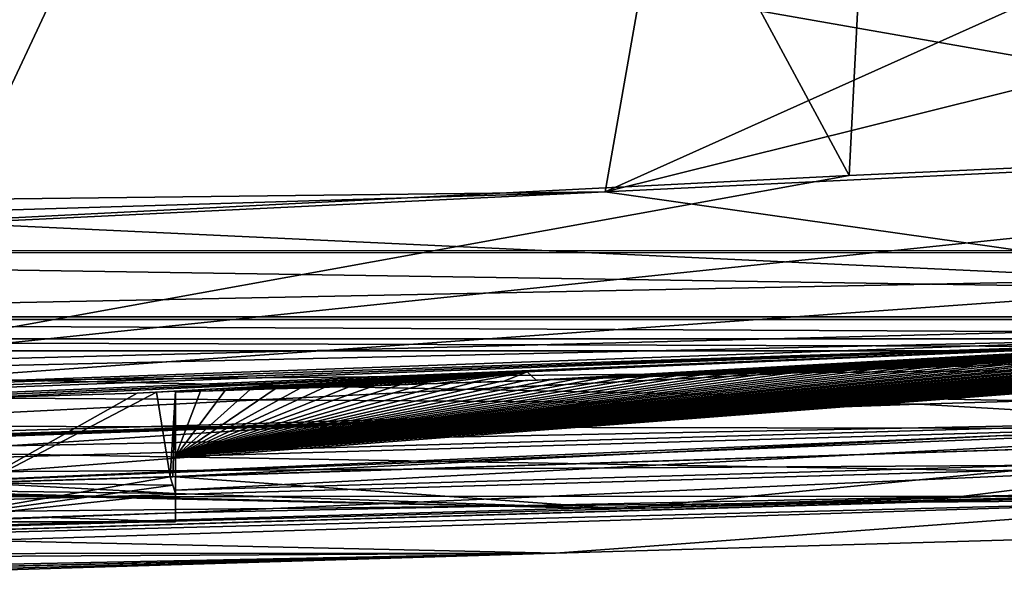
# Model space of a CAD drawing. Extents: x -200 to 200, y -702 to 625.
# Tile 62 of 256: x -142 to -118, y -702 to -688. Entities that reach past the tile are written whole.
import ezdxf

# ---------------------------------------------------------------- set-up
doc = ezdxf.new("R2010")
doc.units = 0
doc.header["$LTSCALE"] = 17.087905
for name, color, linetype in [('4402', 7, 'CONTINUOUS'), ('4419', 7, 'CONTINUOUS'), ('4424', 7, 'CONTINUOUS'), ('4438', 7, 'CONTINUOUS'), ('4443', 7, 'CONTINUOUS'), ('4454', 7, 'CONTINUOUS'), ('4473', 7, 'CONTINUOUS'), ('4514', 7, 'CONTINUOUS'), ('4562', 7, 'CONTINUOUS'), ('4596', 7, 'CONTINUOUS'), ('4654', 7, 'CONTINUOUS'), ('4720', 7, 'CONTINUOUS'), ('4722', 7, 'CONTINUOUS'), ('4743', 7, 'CONTINUOUS'), ('4798', 7, 'CONTINUOUS'), ('4814', 7, 'CONTINUOUS'), ('4815', 7, 'CONTINUOUS'), ('4840', 7, 'CONTINUOUS'), ('4923', 7, 'CONTINUOUS'), ('4937', 7, 'CONTINUOUS'), ('4938', 7, 'CONTINUOUS'), ('4941', 7, 'CONTINUOUS'), ('4960', 7, 'CONTINUOUS'), ('4964', 7, 'CONTINUOUS'), ('4994', 7, 'CONTINUOUS'), ('4996', 7, 'CONTINUOUS'), ('5000', 7, 'CONTINUOUS'), ('5005', 7, 'CONTINUOUS'), ('5033', 7, 'CONTINUOUS'), ('5046', 7, 'CONTINUOUS'), ('5075', 7, 'CONTINUOUS'), ('5103', 7, 'CONTINUOUS')]:
    doc.layers.add(name, color=color, linetype=linetype)

msp = doc.modelspace()

# ---------------------------------------------------------------- linework, layer by layer
at = {"layer": '4402', "color": 7, "linetype": 'CONTINUOUS'}
for points in [[(-82.547, -698.365, -9.918), (-82.547, -698.365, -7.91), (-127.324, -699.604, 0.003), (-82.547, -698.365, -9.918)], [(-117.422, -699.276, -4.477), (-82.547, -698.365, -9.918), (-127.324, -699.604, 0.003), (-117.422, -699.276, -4.477)], [(-117.422, -699.276, -4.477), (-127.324, -699.604, 0.003), (-159.5, -700.494, 10.769), (-117.422, -699.276, -4.477)], [(-159.5, -700.494, 8.612), (-117.422, -699.276, -4.477), (-159.5, -700.494, 10.769), (-159.5, -700.494, 8.612)]]:
    msp.add_3dface(points, dxfattribs=at)
at = {"layer": '4419', "color": 7, "linetype": 'CONTINUOUS'}
for points in [[(-118.559, -640.112, 5.02), (-143, -692.3, 9.32), (-147.514, -687.8, 9.693), (-118.559, -640.112, 5.02)], [(-127.705, -692.114, 8.161), (-143, -692.3, 9.32), (-118.559, -640.112, 5.02), (-127.705, -692.114, 8.161)], [(-112.355, -685.217, 7.365), (-127.705, -692.114, 8.161), (-118.559, -640.112, 5.02), (-112.355, -685.217, 7.365)], [(-112.359, -688.297, 7.552), (-127.705, -692.114, 8.161), (-112.355, -685.217, 7.365), (-112.359, -688.297, 7.552)], [(-112.362, -691.378, 7.74), (-127.705, -692.114, 8.161), (-112.359, -688.297, 7.552), (-112.362, -691.378, 7.74)], [(-143.034, -692.853, 9.341), (-143.009, -692.577, 9.33), (-127.705, -692.114, 8.161), (-143.034, -692.853, 9.341)], [(-143.009, -692.577, 9.33), (-143, -692.3, 9.32), (-127.705, -692.114, 8.161), (-143.009, -692.577, 9.33)]]:
    msp.add_3dface(points, dxfattribs=at)
at = {"layer": '4424', "color": 7, "linetype": 'CONTINUOUS'}
for points in [[(-137.849, -698.848, 3.03), (-127.324, -699.604, 0.003), (-110.428, -697.956, -3.906), (-137.849, -698.848, 3.03)], [(-127.324, -699.604, 0.003), (-82.547, -698.365, -7.91), (-110.428, -697.956, -3.906), (-127.324, -699.604, 0.003)], [(-137.98, -698.852, 3.071), (-142.596, -698.993, 4.55), (-137.914, -699.045, 3.051), (-137.98, -698.852, 3.071)], [(-137.849, -698.848, 3.03), (-137.849, -699.239, 3.03), (-127.324, -699.604, 0.003), (-137.849, -698.848, 3.03)], [(-159.5, -700.494, 10.769), (-127.324, -699.604, 0.003), (-155.209, -698.994, 9.068), (-159.5, -700.494, 10.769)], [(-155.209, -698.994, 9.068), (-127.324, -699.604, 0.003), (-147.185, -699.124, 6.111), (-155.209, -698.994, 9.068)], [(-147.185, -699.124, 6.111), (-137.849, -699.239, 3.03), (-142.596, -698.993, 4.55), (-147.185, -699.124, 6.111)], [(-127.324, -699.604, 0.003), (-137.849, -699.239, 3.03), (-147.185, -699.124, 6.111), (-127.324, -699.604, 0.003)], [(-137.849, -699.239, 3.03), (-137.914, -699.045, 3.051), (-142.596, -698.993, 4.55), (-137.849, -699.239, 3.03)]]:
    msp.add_3dface(points, dxfattribs=at)
at = {"layer": '4438', "color": 7, "linetype": 'CONTINUOUS'}
for points in [[(-137.849, -699.166, 0.937), (-137.849, -699.166, -0.004), (-103.216, -698.161, -8.17), (-137.849, -699.166, 0.937)], [(-103.219, -698.161, -7.257), (-137.849, -699.166, 0.937), (-103.216, -698.161, -8.17), (-103.219, -698.161, -7.257)]]:
    msp.add_3dface(points, dxfattribs=at)
at = {"layer": '4443', "color": 7, "linetype": 'CONTINUOUS'}
for points in [[(-118.296, -697.872, 4.138), (-110.428, -697.956, -3.906), (-89.398, -696.765, 4.843), (-118.296, -697.872, 4.138)], [(-147.185, -699.124, 6.111), (-137.849, -698.845, 3.072), (-118.296, -697.872, 4.138), (-147.185, -699.124, 6.111)], [(-137.849, -698.845, 3.072), (-110.428, -697.956, -3.906), (-118.296, -697.872, 4.138), (-137.849, -698.845, 3.072)], [(-137.849, -698.845, 3.072), (-137.849, -698.848, 3.03), (-110.428, -697.956, -3.906), (-137.849, -698.845, 3.072)], [(-137.914, -698.849, 3.071), (-137.849, -698.845, 3.072), (-147.185, -699.124, 6.111), (-137.914, -698.849, 3.071)], [(-137.914, -698.849, 3.071), (-147.185, -699.124, 6.111), (-142.596, -698.993, 4.55), (-137.914, -698.849, 3.071)], [(-137.98, -698.852, 3.071), (-137.914, -698.849, 3.071), (-142.596, -698.993, 4.55), (-137.98, -698.852, 3.071)]]:
    msp.add_3dface(points, dxfattribs=at)
at = {"layer": '4454', "color": 7, "linetype": 'CONTINUOUS'}
for points in [[(-144.153, -699.912, 2.96), (-137.849, -699.912, 2.96), (-141.007, -699.804, 1.929), (-144.153, -699.912, 2.96)], [(-137.849, -699.912, 2.96), (-137.849, -699.7, 0.937), (-141.007, -699.804, 1.929), (-137.849, -699.912, 2.96)]]:
    msp.add_3dface(points, dxfattribs=at)
at = {"layer": '4473', "color": 7, "linetype": 'CONTINUOUS'}
for points in [[(-137.849, -696.829, 3.284), (-137.98, -698.852, 3.071), (-138.301, -696.851, 3.281), (-137.849, -696.829, 3.284)], [(-137.914, -698.849, 3.071), (-137.98, -698.852, 3.071), (-137.849, -696.829, 3.284), (-137.914, -698.849, 3.071)], [(-137.849, -698.845, 3.072), (-137.914, -698.849, 3.071), (-137.849, -696.829, 3.284), (-137.849, -698.845, 3.072)], [(-138.301, -696.851, 3.281), (-144.153, -699.912, 2.96), (-138.754, -696.873, 3.279), (-138.301, -696.851, 3.281)], [(-137.98, -698.852, 3.071), (-144.153, -699.912, 2.96), (-138.301, -696.851, 3.281), (-137.98, -698.852, 3.071)], [(-138.754, -696.873, 3.279), (-144.153, -699.912, 2.96), (-141.902, -696.969, 3.269), (-138.754, -696.873, 3.279)], [(-137.914, -699.045, 3.051), (-144.153, -699.912, 2.96), (-137.98, -698.852, 3.071), (-137.914, -699.045, 3.051)], [(-137.849, -699.239, 3.03), (-144.153, -699.912, 2.96), (-137.914, -699.045, 3.051), (-137.849, -699.239, 3.03)], [(-137.849, -699.912, 2.96), (-144.153, -699.912, 2.96), (-137.849, -699.239, 3.03), (-137.849, -699.912, 2.96)]]:
    msp.add_3dface(points, dxfattribs=at)
at = {"layer": '4514', "color": 7, "linetype": 'CONTINUOUS'}
for points in [[(-123.657, -696.38, -3.005), (-123.859, -696.387, -0.961), (-123.109, -696.362, -1.146), (-123.657, -696.38, -3.005)], [(-123.061, -696.361, -3.152), (-123.657, -696.38, -3.005), (-123.109, -696.362, -1.146), (-123.061, -696.361, -3.152)], [(-122.465, -696.341, -3.298), (-123.109, -696.362, -1.146), (-122.372, -696.338, -1.325), (-122.465, -696.341, -3.298)], [(-122.465, -696.341, -3.298), (-123.061, -696.361, -3.152), (-123.109, -696.362, -1.146), (-122.465, -696.341, -3.298)], [(-121.869, -696.321, -3.443), (-122.465, -696.341, -3.298), (-122.372, -696.338, -1.325), (-121.869, -696.321, -3.443)], [(-121.869, -696.321, -3.443), (-122.372, -696.338, -1.325), (-121.65, -696.314, -1.498), (-121.869, -696.321, -3.443)], [(-121.272, -696.301, -3.586), (-121.869, -696.321, -3.443), (-121.65, -696.314, -1.498), (-121.272, -696.301, -3.586)], [(-121.272, -696.301, -3.586), (-121.65, -696.314, -1.498), (-120.942, -696.29, -1.666), (-121.272, -696.301, -3.586)], [(-120.675, -696.282, -3.728), (-121.272, -696.301, -3.586), (-120.942, -696.29, -1.666), (-120.675, -696.282, -3.728)], [(-120.675, -696.282, -3.728), (-120.942, -696.29, -1.666), (-120.25, -696.267, -1.828), (-120.675, -696.282, -3.728)], [(-120.078, -696.262, -3.869), (-120.675, -696.282, -3.728), (-120.25, -696.267, -1.828), (-120.078, -696.262, -3.869)], [(-120.078, -696.262, -3.869), (-120.25, -696.267, -1.828), (-119.575, -696.245, -1.985), (-120.078, -696.262, -3.869)], [(-119.48, -696.242, -4.008), (-120.078, -696.262, -3.869), (-119.575, -696.245, -1.985), (-119.48, -696.242, -4.008)], [(-119.48, -696.242, -4.008), (-119.575, -696.245, -1.985), (-118.916, -696.224, -2.136), (-119.48, -696.242, -4.008)], [(-118.882, -696.223, -4.146), (-119.48, -696.242, -4.008), (-118.916, -696.224, -2.136), (-118.882, -696.223, -4.146)], [(-118.284, -696.203, -4.283), (-118.882, -696.223, -4.146), (-118.916, -696.224, -2.136), (-118.284, -696.203, -4.283)], [(-118.284, -696.203, -4.283), (-118.916, -696.224, -2.136), (-118.275, -696.203, -2.282), (-118.284, -696.203, -4.283)], [(-117.686, -696.184, -4.418), (-118.284, -696.203, -4.283), (-118.275, -696.203, -2.282), (-117.686, -696.184, -4.418)], [(-130.188, -696.597, -1.294), (-130.893, -696.62, 0.908), (-130.117, -696.595, 0.69), (-130.188, -696.597, -1.294)], [(-130.188, -696.597, -1.294), (-130.78, -696.616, -1.13), (-130.893, -696.62, 0.908), (-130.188, -696.597, -1.294)], [(-129.596, -696.577, -1.456), (-130.188, -696.597, -1.294), (-130.117, -696.595, 0.69), (-129.596, -696.577, -1.456)], [(-129.596, -696.577, -1.456), (-130.117, -696.595, 0.69), (-129.337, -696.569, 0.474), (-129.596, -696.577, -1.456)], [(-129.004, -696.558, -1.617), (-129.596, -696.577, -1.456), (-129.337, -696.569, 0.474), (-129.004, -696.558, -1.617)], [(-129.004, -696.558, -1.617), (-129.337, -696.569, 0.474), (-128.552, -696.543, 0.259), (-129.004, -696.558, -1.617)], [(-128.411, -696.538, -1.777), (-129.004, -696.558, -1.617), (-128.552, -696.543, 0.259), (-128.411, -696.538, -1.777)], [(-127.818, -696.518, -1.935), (-128.552, -696.543, 0.259), (-127.764, -696.517, 0.047), (-127.818, -696.518, -1.935)], [(-127.818, -696.518, -1.935), (-128.411, -696.538, -1.777), (-128.552, -696.543, 0.259), (-127.818, -696.518, -1.935)], [(-127.225, -696.499, -2.092), (-127.818, -696.518, -1.935), (-127.764, -696.517, 0.047), (-127.225, -696.499, -2.092)], [(-127.225, -696.499, -2.092), (-127.764, -696.517, 0.047), (-126.975, -696.491, -0.163), (-127.225, -696.499, -2.092)], [(-126.631, -696.479, -2.247), (-127.225, -696.499, -2.092), (-126.975, -696.491, -0.163), (-126.631, -696.479, -2.247)], [(-126.631, -696.479, -2.247), (-126.975, -696.491, -0.163), (-126.184, -696.464, -0.37), (-126.631, -696.479, -2.247)], [(-126.037, -696.459, -2.402), (-126.631, -696.479, -2.247), (-126.184, -696.464, -0.37), (-126.037, -696.459, -2.402)], [(-125.442, -696.439, -2.554), (-126.184, -696.464, -0.37), (-125.4, -696.438, -0.572), (-125.442, -696.439, -2.554)], [(-125.442, -696.439, -2.554), (-126.037, -696.459, -2.402), (-126.184, -696.464, -0.37), (-125.442, -696.439, -2.554)], [(-124.847, -696.42, -2.706), (-125.442, -696.439, -2.554), (-125.4, -696.438, -0.572), (-124.847, -696.42, -2.706)], [(-124.847, -696.42, -2.706), (-125.4, -696.438, -0.572), (-124.624, -696.412, -0.769), (-124.847, -696.42, -2.706)], [(-124.252, -696.4, -2.856), (-124.847, -696.42, -2.706), (-124.624, -696.412, -0.769), (-124.252, -696.4, -2.856)], [(-124.252, -696.4, -2.856), (-124.624, -696.412, -0.769), (-123.859, -696.387, -0.961), (-124.252, -696.4, -2.856)], [(-123.657, -696.38, -3.005), (-124.252, -696.4, -2.856), (-123.859, -696.387, -0.961), (-123.657, -696.38, -3.005)], [(-137.849, -696.845, 0.937), (-137.849, -696.845, 2.992), (-137.057, -696.82, 2.743), (-137.849, -696.845, 0.937)], [(-137.262, -696.826, 0.758), (-137.849, -696.845, 0.937), (-137.057, -696.82, 2.743), (-137.262, -696.826, 0.758)], [(-136.675, -696.807, 0.579), (-137.262, -696.826, 0.758), (-137.057, -696.82, 2.743), (-136.675, -696.807, 0.579)], [(-136.675, -696.807, 0.579), (-137.057, -696.82, 2.743), (-136.273, -696.795, 2.5), (-136.675, -696.807, 0.579)], [(-136.087, -696.788, 0.402), (-136.675, -696.807, 0.579), (-136.273, -696.795, 2.5), (-136.087, -696.788, 0.402)], [(-136.087, -696.788, 0.402), (-136.273, -696.795, 2.5), (-135.496, -696.77, 2.261), (-136.087, -696.788, 0.402)], [(-135.499, -696.77, 0.227), (-136.087, -696.788, 0.402), (-135.496, -696.77, 2.261), (-135.499, -696.77, 0.227)], [(-134.911, -696.751, 0.053), (-135.499, -696.77, 0.227), (-135.496, -696.77, 2.261), (-134.911, -696.751, 0.053)], [(-134.911, -696.751, 0.053), (-135.496, -696.77, 2.261), (-134.726, -696.745, 2.028), (-134.911, -696.751, 0.053)], [(-134.322, -696.732, -0.12), (-134.911, -696.751, 0.053), (-134.726, -696.745, 2.028), (-134.322, -696.732, -0.12)], [(-134.322, -696.732, -0.12), (-134.726, -696.745, 2.028), (-133.959, -696.721, 1.798), (-134.322, -696.732, -0.12)], [(-133.733, -696.713, -0.292), (-134.322, -696.732, -0.12), (-133.959, -696.721, 1.798), (-133.733, -696.713, -0.292)], [(-133.143, -696.693, -0.462), (-133.733, -696.713, -0.292), (-133.959, -696.721, 1.798), (-133.143, -696.693, -0.462)], [(-133.143, -696.693, -0.462), (-133.959, -696.721, 1.798), (-133.195, -696.696, 1.572), (-133.143, -696.693, -0.462)], [(-132.553, -696.674, -0.631), (-133.195, -696.696, 1.572), (-132.43, -696.671, 1.348), (-132.553, -696.674, -0.631)], [(-132.553, -696.674, -0.631), (-133.143, -696.693, -0.462), (-133.195, -696.696, 1.572), (-132.553, -696.674, -0.631)], [(-131.962, -696.655, -0.799), (-132.553, -696.674, -0.631), (-132.43, -696.671, 1.348), (-131.962, -696.655, -0.799)], [(-131.962, -696.655, -0.799), (-132.43, -696.671, 1.348), (-131.663, -696.646, 1.127), (-131.962, -696.655, -0.799)], [(-131.371, -696.636, -0.965), (-131.962, -696.655, -0.799), (-131.663, -696.646, 1.127), (-131.371, -696.636, -0.965)], [(-130.78, -696.616, -1.13), (-131.371, -696.636, -0.965), (-131.663, -696.646, 1.127), (-130.78, -696.616, -1.13)], [(-130.78, -696.616, -1.13), (-131.663, -696.646, 1.127), (-130.893, -696.62, 0.908), (-130.78, -696.616, -1.13)]]:
    msp.add_3dface(points, dxfattribs=at)
at = {"layer": '4562', "color": 7, "linetype": 'CONTINUOUS'}
for points in [[(-127.705, -692.114, 8.161), (-112.362, -691.378, 7.74), (-112.344, -694.287, 6.731), (-127.705, -692.114, 8.161)], [(-143.034, -692.853, 9.341), (-127.705, -692.114, 8.161), (-112.344, -694.287, 6.731), (-143.034, -692.853, 9.341)], [(-147.295, -696.795, 7.418), (-143.034, -692.853, 9.341), (-112.344, -694.287, 6.731), (-147.295, -696.795, 7.418)], [(-112.296, -695.617, 3.957), (-147.295, -696.795, 7.418), (-112.344, -694.287, 6.731), (-112.296, -695.617, 3.957)], [(-159.396, -697.392, 8.57), (-160.467, -697.334, 9.004), (-112.296, -695.617, 3.957), (-159.396, -697.392, 8.57)], [(-160.467, -697.334, 9.004), (-147.295, -696.795, 7.418), (-112.296, -695.617, 3.957), (-160.467, -697.334, 9.004)], [(-150.089, -697.195, 6.75), (-159.396, -697.392, 8.57), (-112.296, -695.617, 3.957), (-150.089, -697.195, 6.75)], [(-146.704, -697.106, 5.942), (-150.089, -697.195, 6.75), (-112.296, -695.617, 3.957), (-146.704, -697.106, 5.942)], [(-129.548, -696.369, 4.48), (-146.704, -697.106, 5.942), (-112.296, -695.617, 3.957), (-129.548, -696.369, 4.48)]]:
    msp.add_3dface(points, dxfattribs=at)
at = {"layer": '4596', "color": 7, "linetype": 'CONTINUOUS'}
for points in [[(-143.739, -692.836, 11.423), (-121.94, -691.733, 9.913), (-150.421, -638.917, 10.997), (-143.739, -692.836, 11.423)], [(-150.421, -638.917, 10.997), (-121.94, -691.733, 9.913), (-119.302, -639.974, 7.074), (-150.421, -638.917, 10.997)], [(-121.94, -691.733, 9.913), (-90.003, -690.279, 10.492), (-119.302, -639.974, 7.074), (-121.94, -691.733, 9.913)], [(-119.302, -639.974, 7.074), (-90.003, -690.279, 10.492), (-88.575, -665.509, 8.513), (-119.302, -639.974, 7.074)]]:
    msp.add_3dface(points, dxfattribs=at)
at = {"layer": '4654', "color": 7, "linetype": 'CONTINUOUS'}
for points in [[(-137.849, -698.845, 3.072), (-137.849, -696.829, 3.284), (-137.849, -696.845, 2.992), (-137.849, -698.845, 3.072)], [(-137.849, -698.365, 0.937), (-137.849, -699.912, 2.96), (-137.849, -696.845, 0.937), (-137.849, -698.365, 0.937)], [(-137.849, -696.845, 0.937), (-137.849, -699.912, 2.96), (-137.849, -696.845, 2.992), (-137.849, -696.845, 0.937)], [(-137.849, -696.845, 2.992), (-137.849, -699.239, 3.03), (-137.849, -698.848, 3.03), (-137.849, -696.845, 2.992)], [(-137.849, -698.845, 3.072), (-137.849, -696.845, 2.992), (-137.849, -698.848, 3.03), (-137.849, -698.845, 3.072)], [(-137.849, -699.912, 2.96), (-137.849, -699.239, 3.03), (-137.849, -696.845, 2.992), (-137.849, -699.912, 2.96)], [(-137.849, -699.166, 0.937), (-137.849, -699.912, 2.96), (-137.849, -698.365, 0.937), (-137.849, -699.166, 0.937)], [(-137.849, -699.166, -0.004), (-137.849, -699.166, 0.937), (-137.849, -698.365, -0.004), (-137.849, -699.166, -0.004)], [(-137.849, -698.365, -0.004), (-137.849, -699.166, 0.937), (-137.849, -698.365, 0.937), (-137.849, -698.365, -0.004)], [(-137.849, -699.7, 0.937), (-137.849, -699.912, 2.96), (-137.849, -699.166, 0.937), (-137.849, -699.7, 0.937)]]:
    msp.add_3dface(points, dxfattribs=at)
at = {"layer": '4720', "color": 7, "linetype": 'CONTINUOUS'}
for points in [[(-103.228, -697.361, -8.168), (-137.849, -698.365, -0.004), (-103.231, -697.361, -7.255), (-103.228, -697.361, -8.168)], [(-137.849, -698.365, -0.004), (-137.849, -698.365, 0.937), (-103.231, -697.361, -7.255), (-137.849, -698.365, -0.004)]]:
    msp.add_3dface(points, dxfattribs=at)
at = {"layer": '4722', "color": 7, "linetype": 'CONTINUOUS'}
for points in [[(-129.548, -696.369, 4.48), (-112.296, -695.617, 3.957), (-129.337, -696.569, 0.474), (-129.548, -696.369, 4.48)], [(-129.337, -696.569, 0.474), (-112.296, -695.617, 3.957), (-128.552, -696.543, 0.259), (-129.337, -696.569, 0.474)], [(-128.552, -696.543, 0.259), (-112.296, -695.617, 3.957), (-127.764, -696.517, 0.047), (-128.552, -696.543, 0.259)], [(-127.764, -696.517, 0.047), (-112.296, -695.617, 3.957), (-126.975, -696.491, -0.163), (-127.764, -696.517, 0.047)], [(-126.975, -696.491, -0.163), (-112.296, -695.617, 3.957), (-126.184, -696.464, -0.37), (-126.975, -696.491, -0.163)], [(-126.184, -696.464, -0.37), (-112.296, -695.617, 3.957), (-125.4, -696.438, -0.572), (-126.184, -696.464, -0.37)], [(-125.4, -696.438, -0.572), (-112.296, -695.617, 3.957), (-124.624, -696.412, -0.769), (-125.4, -696.438, -0.572)], [(-124.624, -696.412, -0.769), (-112.296, -695.617, 3.957), (-123.859, -696.387, -0.961), (-124.624, -696.412, -0.769)], [(-123.859, -696.387, -0.961), (-112.296, -695.617, 3.957), (-123.109, -696.362, -1.146), (-123.859, -696.387, -0.961)], [(-123.109, -696.362, -1.146), (-112.296, -695.617, 3.957), (-122.372, -696.338, -1.325), (-123.109, -696.362, -1.146)], [(-122.372, -696.338, -1.325), (-112.296, -695.617, 3.957), (-121.65, -696.314, -1.498), (-122.372, -696.338, -1.325)], [(-121.65, -696.314, -1.498), (-112.296, -695.617, 3.957), (-120.942, -696.29, -1.666), (-121.65, -696.314, -1.498)], [(-120.942, -696.29, -1.666), (-112.296, -695.617, 3.957), (-120.25, -696.267, -1.828), (-120.942, -696.29, -1.666)], [(-120.25, -696.267, -1.828), (-112.296, -695.617, 3.957), (-119.575, -696.245, -1.985), (-120.25, -696.267, -1.828)], [(-119.575, -696.245, -1.985), (-112.296, -695.617, 3.957), (-118.916, -696.224, -2.136), (-119.575, -696.245, -1.985)], [(-118.916, -696.224, -2.136), (-112.296, -695.617, 3.957), (-118.275, -696.203, -2.282), (-118.916, -696.224, -2.136)], [(-146.704, -697.106, 5.942), (-129.548, -696.369, 4.48), (-142.742, -696.993, 4.584), (-146.704, -697.106, 5.942)], [(-129.548, -696.369, 4.48), (-138.754, -696.873, 3.279), (-142.742, -696.993, 4.584), (-129.548, -696.369, 4.48)], [(-129.548, -696.369, 4.48), (-138.301, -696.851, 3.281), (-138.754, -696.873, 3.279), (-129.548, -696.369, 4.48)], [(-129.548, -696.369, 4.48), (-137.849, -696.829, 3.284), (-138.301, -696.851, 3.281), (-129.548, -696.369, 4.48)], [(-137.849, -696.829, 3.284), (-129.548, -696.369, 4.48), (-137.057, -696.82, 2.743), (-137.849, -696.829, 3.284)], [(-137.057, -696.82, 2.743), (-129.548, -696.369, 4.48), (-136.273, -696.795, 2.5), (-137.057, -696.82, 2.743)], [(-136.273, -696.795, 2.5), (-129.548, -696.369, 4.48), (-135.496, -696.77, 2.261), (-136.273, -696.795, 2.5)], [(-135.496, -696.77, 2.261), (-129.548, -696.369, 4.48), (-134.726, -696.745, 2.028), (-135.496, -696.77, 2.261)], [(-134.726, -696.745, 2.028), (-129.548, -696.369, 4.48), (-133.959, -696.721, 1.798), (-134.726, -696.745, 2.028)], [(-133.959, -696.721, 1.798), (-129.548, -696.369, 4.48), (-133.195, -696.696, 1.572), (-133.959, -696.721, 1.798)], [(-133.195, -696.696, 1.572), (-129.548, -696.369, 4.48), (-132.43, -696.671, 1.348), (-133.195, -696.696, 1.572)], [(-132.43, -696.671, 1.348), (-129.548, -696.369, 4.48), (-131.663, -696.646, 1.127), (-132.43, -696.671, 1.348)], [(-131.663, -696.646, 1.127), (-129.548, -696.369, 4.48), (-130.893, -696.62, 0.908), (-131.663, -696.646, 1.127)], [(-130.893, -696.62, 0.908), (-129.548, -696.369, 4.48), (-130.117, -696.595, 0.69), (-130.893, -696.62, 0.908)], [(-130.117, -696.595, 0.69), (-129.548, -696.369, 4.48), (-129.337, -696.569, 0.474), (-130.117, -696.595, 0.69)], [(-137.849, -696.845, 2.992), (-137.849, -696.829, 3.284), (-137.057, -696.82, 2.743), (-137.849, -696.845, 2.992)]]:
    msp.add_3dface(points, dxfattribs=at)
at = {"layer": '4743', "color": 7, "linetype": 'CONTINUOUS'}
for points in [[(-103.219, -698.161, -7.257), (-137.849, -699.7, 0.937), (-137.849, -699.166, 0.937), (-103.219, -698.161, -7.257)], [(-117.422, -699.276, -4.477), (-137.849, -699.7, 0.937), (-103.219, -698.161, -7.257), (-117.422, -699.276, -4.477)], [(-159.5, -700.494, 8.612), (-137.849, -699.7, 0.937), (-117.422, -699.276, -4.477), (-159.5, -700.494, 8.612)], [(-141.007, -699.804, 1.929), (-137.849, -699.7, 0.937), (-159.5, -700.494, 8.612), (-141.007, -699.804, 1.929)], [(-144.153, -699.912, 2.96), (-141.007, -699.804, 1.929), (-159.5, -700.494, 8.612), (-144.153, -699.912, 2.96)]]:
    msp.add_3dface(points, dxfattribs=at)
at = {"layer": '4798', "color": 7, "linetype": 'CONTINUOUS'}
msp.add_3dface([(-138.754, -696.873, 3.279), (-141.902, -696.969, 3.269), (-142.742, -696.993, 4.584), (-138.754, -696.873, 3.279)], dxfattribs=at)
at = {"layer": '4814', "color": 7, "linetype": 'CONTINUOUS'}
for points in [[(-103.216, -698.161, -8.17), (-137.849, -699.166, -0.004), (-103.228, -697.361, -8.168), (-103.216, -698.161, -8.17)], [(-137.849, -699.166, -0.004), (-137.849, -698.365, -0.004), (-103.228, -697.361, -8.168), (-137.849, -699.166, -0.004)]]:
    msp.add_3dface(points, dxfattribs=at)
at = {"layer": '4815', "color": 7, "linetype": 'CONTINUOUS'}
for points in [[(-137.849, -698.365, 0.937), (-103.241, -695.74, -7.253), (-103.231, -697.361, -7.255), (-137.849, -698.365, 0.937)], [(-103.241, -695.74, -7.253), (-137.849, -698.365, 0.937), (-103.845, -695.758, -7.151), (-103.241, -695.74, -7.253)], [(-103.845, -695.758, -7.151), (-137.849, -698.365, 0.937), (-104.45, -695.775, -7.047), (-103.845, -695.758, -7.151)], [(-104.45, -695.775, -7.047), (-137.849, -698.365, 0.937), (-105.054, -695.792, -6.942), (-104.45, -695.775, -7.047)], [(-105.054, -695.792, -6.942), (-137.849, -698.365, 0.937), (-105.658, -695.81, -6.835), (-105.054, -695.792, -6.942)], [(-105.658, -695.81, -6.835), (-137.849, -698.365, 0.937), (-106.262, -695.827, -6.728), (-105.658, -695.81, -6.835)], [(-106.262, -695.827, -6.728), (-137.849, -698.365, 0.937), (-106.866, -695.845, -6.618), (-106.262, -695.827, -6.728)], [(-106.866, -695.845, -6.618), (-137.849, -698.365, 0.937), (-107.469, -695.863, -6.508), (-106.866, -695.845, -6.618)], [(-107.469, -695.863, -6.508), (-137.849, -698.365, 0.937), (-108.072, -695.881, -6.396), (-107.469, -695.863, -6.508)], [(-108.072, -695.881, -6.396), (-137.849, -698.365, 0.937), (-108.676, -695.9, -6.282), (-108.072, -695.881, -6.396)], [(-108.676, -695.9, -6.282), (-137.849, -698.365, 0.937), (-109.278, -695.918, -6.167), (-108.676, -695.9, -6.282)], [(-109.278, -695.918, -6.167), (-137.849, -698.365, 0.937), (-109.881, -695.936, -6.051), (-109.278, -695.918, -6.167)], [(-109.881, -695.936, -6.051), (-137.849, -698.365, 0.937), (-110.483, -695.955, -5.934), (-109.881, -695.936, -6.051)], [(-110.483, -695.955, -5.934), (-137.849, -698.365, 0.937), (-111.085, -695.973, -5.815), (-110.483, -695.955, -5.934)], [(-111.085, -695.973, -5.815), (-137.849, -698.365, 0.937), (-111.686, -695.992, -5.695), (-111.085, -695.973, -5.815)], [(-111.686, -695.992, -5.695), (-137.849, -698.365, 0.937), (-112.288, -696.011, -5.573), (-111.686, -695.992, -5.695)], [(-112.288, -696.011, -5.573), (-137.849, -698.365, 0.937), (-112.889, -696.03, -5.45), (-112.288, -696.011, -5.573)], [(-112.889, -696.03, -5.45), (-137.849, -698.365, 0.937), (-113.489, -696.049, -5.326), (-112.889, -696.03, -5.45)], [(-113.489, -696.049, -5.326), (-137.849, -698.365, 0.937), (-114.09, -696.068, -5.2), (-113.489, -696.049, -5.326)], [(-114.09, -696.068, -5.2), (-137.849, -698.365, 0.937), (-114.69, -696.087, -5.073), (-114.09, -696.068, -5.2)], [(-114.69, -696.087, -5.073), (-137.849, -698.365, 0.937), (-115.29, -696.106, -4.945), (-114.69, -696.087, -5.073)], [(-115.29, -696.106, -4.945), (-137.849, -698.365, 0.937), (-115.889, -696.125, -4.815), (-115.29, -696.106, -4.945)], [(-115.889, -696.125, -4.815), (-137.849, -698.365, 0.937), (-116.488, -696.145, -4.684), (-115.889, -696.125, -4.815)], [(-116.488, -696.145, -4.684), (-137.849, -698.365, 0.937), (-117.087, -696.164, -4.552), (-116.488, -696.145, -4.684)], [(-117.087, -696.164, -4.552), (-137.849, -698.365, 0.937), (-117.686, -696.184, -4.418), (-117.087, -696.164, -4.552)], [(-117.686, -696.184, -4.418), (-137.849, -698.365, 0.937), (-118.284, -696.203, -4.283), (-117.686, -696.184, -4.418)], [(-118.284, -696.203, -4.283), (-137.849, -698.365, 0.937), (-118.882, -696.223, -4.146), (-118.284, -696.203, -4.283)], [(-118.882, -696.223, -4.146), (-137.849, -698.365, 0.937), (-119.48, -696.242, -4.008), (-118.882, -696.223, -4.146)], [(-119.48, -696.242, -4.008), (-137.849, -698.365, 0.937), (-120.078, -696.262, -3.869), (-119.48, -696.242, -4.008)], [(-120.078, -696.262, -3.869), (-137.849, -698.365, 0.937), (-120.675, -696.282, -3.728), (-120.078, -696.262, -3.869)], [(-120.675, -696.282, -3.728), (-137.849, -698.365, 0.937), (-121.272, -696.301, -3.586), (-120.675, -696.282, -3.728)], [(-121.272, -696.301, -3.586), (-137.849, -698.365, 0.937), (-121.869, -696.321, -3.443), (-121.272, -696.301, -3.586)], [(-121.869, -696.321, -3.443), (-137.849, -698.365, 0.937), (-122.465, -696.341, -3.298), (-121.869, -696.321, -3.443)], [(-122.465, -696.341, -3.298), (-137.849, -698.365, 0.937), (-123.061, -696.361, -3.152), (-122.465, -696.341, -3.298)], [(-123.061, -696.361, -3.152), (-137.849, -698.365, 0.937), (-123.657, -696.38, -3.005), (-123.061, -696.361, -3.152)], [(-123.657, -696.38, -3.005), (-137.849, -698.365, 0.937), (-124.252, -696.4, -2.856), (-123.657, -696.38, -3.005)], [(-124.252, -696.4, -2.856), (-137.849, -698.365, 0.937), (-124.847, -696.42, -2.706), (-124.252, -696.4, -2.856)], [(-124.847, -696.42, -2.706), (-137.849, -698.365, 0.937), (-125.442, -696.439, -2.554), (-124.847, -696.42, -2.706)], [(-125.442, -696.439, -2.554), (-137.849, -698.365, 0.937), (-126.037, -696.459, -2.402), (-125.442, -696.439, -2.554)], [(-126.037, -696.459, -2.402), (-137.849, -698.365, 0.937), (-126.631, -696.479, -2.247), (-126.037, -696.459, -2.402)], [(-126.631, -696.479, -2.247), (-137.849, -698.365, 0.937), (-127.225, -696.499, -2.092), (-126.631, -696.479, -2.247)], [(-127.225, -696.499, -2.092), (-137.849, -698.365, 0.937), (-127.818, -696.518, -1.935), (-127.225, -696.499, -2.092)], [(-127.818, -696.518, -1.935), (-137.849, -698.365, 0.937), (-128.411, -696.538, -1.777), (-127.818, -696.518, -1.935)], [(-128.411, -696.538, -1.777), (-137.849, -698.365, 0.937), (-129.004, -696.558, -1.617), (-128.411, -696.538, -1.777)], [(-129.004, -696.558, -1.617), (-137.849, -698.365, 0.937), (-129.596, -696.577, -1.456), (-129.004, -696.558, -1.617)], [(-129.596, -696.577, -1.456), (-137.849, -698.365, 0.937), (-130.188, -696.597, -1.294), (-129.596, -696.577, -1.456)], [(-130.188, -696.597, -1.294), (-137.849, -698.365, 0.937), (-130.78, -696.616, -1.13), (-130.188, -696.597, -1.294)], [(-130.78, -696.616, -1.13), (-137.849, -698.365, 0.937), (-131.371, -696.636, -0.965), (-130.78, -696.616, -1.13)], [(-131.371, -696.636, -0.965), (-137.849, -698.365, 0.937), (-131.962, -696.655, -0.799), (-131.371, -696.636, -0.965)], [(-131.962, -696.655, -0.799), (-137.849, -698.365, 0.937), (-132.553, -696.674, -0.631), (-131.962, -696.655, -0.799)], [(-132.553, -696.674, -0.631), (-137.849, -698.365, 0.937), (-133.143, -696.693, -0.462), (-132.553, -696.674, -0.631)], [(-133.143, -696.693, -0.462), (-137.849, -698.365, 0.937), (-133.733, -696.713, -0.292), (-133.143, -696.693, -0.462)], [(-133.733, -696.713, -0.292), (-137.849, -698.365, 0.937), (-134.322, -696.732, -0.12), (-133.733, -696.713, -0.292)], [(-134.322, -696.732, -0.12), (-137.849, -698.365, 0.937), (-134.911, -696.751, 0.053), (-134.322, -696.732, -0.12)], [(-134.911, -696.751, 0.053), (-137.849, -698.365, 0.937), (-135.499, -696.77, 0.227), (-134.911, -696.751, 0.053)], [(-135.499, -696.77, 0.227), (-137.849, -698.365, 0.937), (-136.087, -696.788, 0.402), (-135.499, -696.77, 0.227)], [(-136.087, -696.788, 0.402), (-137.849, -698.365, 0.937), (-136.675, -696.807, 0.579), (-136.087, -696.788, 0.402)], [(-136.675, -696.807, 0.579), (-137.849, -698.365, 0.937), (-137.262, -696.826, 0.758), (-136.675, -696.807, 0.579)], [(-137.849, -698.365, 0.937), (-137.849, -696.845, 0.937), (-137.262, -696.826, 0.758), (-137.849, -698.365, 0.937)]]:
    msp.add_3dface(points, dxfattribs=at)
at = {"layer": '4840', "color": 7, "linetype": 'CONTINUOUS'}
for points in [[(-121.94, -691.733, 9.913), (-146.46, -696.173, 10.885), (-90.003, -690.279, 10.492), (-121.94, -691.733, 9.913)], [(-90.003, -690.279, 10.492), (-146.46, -696.173, 10.885), (-89.762, -694.718, 9.048), (-90.003, -690.279, 10.492)], [(-143.739, -692.836, 11.423), (-146.46, -696.173, 10.885), (-121.94, -691.733, 9.913), (-143.739, -692.836, 11.423)], [(-161.277, -698.305, 11.499), (-89.762, -694.718, 9.048), (-156.59, -697.101, 11.824), (-161.277, -698.305, 11.499)], [(-161.277, -698.305, 11.499), (-155.209, -698.994, 9.068), (-89.762, -694.718, 9.048), (-161.277, -698.305, 11.499)], [(-89.762, -694.718, 9.048), (-146.46, -696.173, 10.885), (-156.59, -697.101, 11.824), (-89.762, -694.718, 9.048)], [(-155.209, -698.994, 9.068), (-147.185, -699.124, 6.111), (-89.762, -694.718, 9.048), (-155.209, -698.994, 9.068)], [(-147.185, -699.124, 6.111), (-89.398, -696.765, 4.843), (-89.762, -694.718, 9.048), (-147.185, -699.124, 6.111)], [(-147.185, -699.124, 6.111), (-118.296, -697.872, 4.138), (-89.398, -696.765, 4.843), (-147.185, -699.124, 6.111)]]:
    msp.add_3dface(points, dxfattribs=at)
at = {"layer": '4923', "color": 7, "linetype": 'CONTINUOUS'}
for points in [[(-113.148, -697.549, -5.397), (-156.895, -698.818, 7.578), (-113.142, -697.549, -6.419), (-113.148, -697.549, -5.397)], [(-156.895, -698.818, 7.578), (-156.895, -698.818, 6.504), (-113.142, -697.549, -6.419), (-156.895, -698.818, 7.578)]]:
    msp.add_3dface(points, dxfattribs=at)
at = {"layer": '4937', "color": 7, "linetype": 'CONTINUOUS'}
for points in [[(-113.132, -698.549, -5.4), (-120.313, -699.443, -3.814), (-82.465, -698.41, -9.925), (-113.132, -698.549, -5.4)], [(-113.132, -698.549, -5.4), (-156.895, -699.818, 7.578), (-120.313, -699.443, -3.814), (-113.132, -698.549, -5.4)], [(-156.895, -699.818, 7.578), (-156.895, -700.544, 7.578), (-120.313, -699.443, -3.814), (-156.895, -699.818, 7.578)]]:
    msp.add_3dface(points, dxfattribs=at)
at = {"layer": '4938', "color": 7, "linetype": 'CONTINUOUS'}
for points in [[(-82.5, -693.554, -19.643), (-168.3, -693.554, -19.642), (-82.5, -694.876, -14.806), (-82.5, -693.554, -19.643)], [(-168.3, -693.554, -19.642), (-168.3, -696.819, -5.688), (-82.5, -694.876, -14.806), (-168.3, -693.554, -19.642)], [(-82.5, -694.876, -14.806), (-168.3, -696.819, -5.688), (-82.5, -696.005, -9.922), (-82.5, -694.876, -14.806)], [(-82.5, -696.005, -9.922), (-168.3, -696.819, -5.688), (-120.297, -697.132, -3.817), (-82.5, -696.005, -9.922)], [(-120.297, -697.132, -3.817), (-168.3, -696.819, -5.688), (-157.895, -698.228, 5.104), (-120.297, -697.132, -3.817)], [(-156.895, -698.311, 6.104), (-120.297, -697.132, -3.817), (-157.895, -698.228, 5.104), (-156.895, -698.311, 6.104)], [(-156.895, -698.367, 6.841), (-120.297, -697.132, -3.817), (-156.895, -698.311, 6.104), (-156.895, -698.367, 6.841)], [(-156.895, -698.418, 7.578), (-120.297, -697.132, -3.817), (-156.895, -698.367, 6.841), (-156.895, -698.418, 7.578)]]:
    msp.add_3dface(points, dxfattribs=at)
at = {"layer": '4941', "color": 7, "linetype": 'CONTINUOUS'}
for points in [[(-158.33, -638.734, 1.202), (-158.33, -695.069, -4.719), (-80.545, -695.069, -4.719), (-158.33, -638.734, 1.202)], [(-80.545, -638.734, 1.202), (-158.33, -638.734, 1.202), (-80.545, -695.069, -4.719), (-80.545, -638.734, 1.202)]]:
    msp.add_3dface(points, dxfattribs=at)
at = {"layer": '4960', "color": 7, "linetype": 'CONTINUOUS'}
for points in [[(-120.331, -699.444, -1.754), (-82.465, -698.41, -7.917), (-120.313, -699.443, -3.814), (-120.331, -699.444, -1.754)], [(-120.313, -699.443, -3.814), (-82.465, -698.41, -7.917), (-82.465, -698.41, -9.925), (-120.313, -699.443, -3.814)], [(-156.895, -700.544, 7.578), (-120.331, -699.444, -1.754), (-120.313, -699.443, -3.814), (-156.895, -700.544, 7.578)], [(-156.895, -700.544, 7.578), (-156.895, -700.544, 9.726), (-120.331, -699.444, -1.754), (-156.895, -700.544, 7.578)]]:
    msp.add_3dface(points, dxfattribs=at)
at = {"layer": '4964', "color": 7, "linetype": 'CONTINUOUS'}
for points in [[(-82.5, -695.13, -22.824), (-175.657, -695.13, -22.824), (-150.611, -683.177, -21.568), (-82.5, -695.13, -22.824)], [(-82.181, -683.177, -21.568), (-82.5, -695.13, -22.824), (-150.611, -683.177, -21.568), (-82.181, -683.177, -21.568)]]:
    msp.add_3dface(points, dxfattribs=at)
at = {"layer": '4994', "color": 7, "linetype": 'CONTINUOUS'}
for points in [[(-80.545, -695.069, -4.719), (-158.33, -695.069, -4.719), (-80.55, -693.502, -19.637), (-80.545, -695.069, -4.719)], [(-158.33, -695.069, -4.719), (-158.33, -693.502, -19.637), (-80.55, -693.502, -19.637), (-158.33, -695.069, -4.719)]]:
    msp.add_3dface(points, dxfattribs=at)
at = {"layer": '4996', "color": 7, "linetype": 'CONTINUOUS'}
for points in [[(-111.702, -699.377, -3.651), (-82.465, -698.41, -7.917), (-120.331, -699.444, -1.754), (-111.702, -699.377, -3.651)], [(-156.895, -700.544, 9.726), (-156.895, -700.813, 9.726), (-111.702, -699.377, -3.651), (-156.895, -700.544, 9.726)], [(-156.895, -700.544, 9.726), (-111.702, -699.377, -3.651), (-120.331, -699.444, -1.754), (-156.895, -700.544, 9.726)]]:
    msp.add_3dface(points, dxfattribs=at)
at = {"layer": '5000', "color": 7, "linetype": 'CONTINUOUS'}
for points in [[(-156.895, -699.818, 6.504), (-156.895, -699.818, 7.578), (-113.132, -698.549, -5.4), (-156.895, -699.818, 6.504)], [(-113.127, -698.549, -6.422), (-156.895, -699.818, 6.504), (-113.132, -698.549, -5.4), (-113.127, -698.549, -6.422)]]:
    msp.add_3dface(points, dxfattribs=at)
at = {"layer": '5005', "color": 7, "linetype": 'CONTINUOUS'}
for points in [[(-175.657, -695.13, -22.824), (-82.5, -695.588, -22.713), (-175.657, -695.588, -22.713), (-175.657, -695.13, -22.824)], [(-175.657, -695.13, -22.824), (-82.5, -695.13, -22.824), (-82.5, -695.588, -22.713), (-175.657, -695.13, -22.824)], [(-82.5, -695.588, -22.713), (-82.5, -695.872, -22.336), (-175.657, -695.588, -22.713), (-82.5, -695.588, -22.713)], [(-82.5, -695.872, -22.336), (-175.657, -695.872, -22.336), (-175.657, -695.588, -22.713), (-82.5, -695.872, -22.336)]]:
    msp.add_3dface(points, dxfattribs=at)
at = {"layer": '5033', "color": 7, "linetype": 'CONTINUOUS'}
for points in [[(-175.657, -695.872, -22.336), (-82.5, -697.772, -15.59), (-185.96, -697.575, -16.359), (-175.657, -695.872, -22.336)], [(-82.5, -695.872, -22.336), (-82.5, -697.772, -15.59), (-175.657, -695.872, -22.336), (-82.5, -695.872, -22.336)], [(-185.96, -697.575, -16.359), (-82.5, -699.303, -8.751), (-189.267, -699.321, -8.662), (-185.96, -697.575, -16.359)], [(-82.5, -697.772, -15.59), (-82.5, -699.303, -8.751), (-185.96, -697.575, -16.359), (-82.5, -697.772, -15.59)], [(-128.88, -700.654, -0.393), (-190.3, -700.693, -0.087), (-189.267, -699.321, -8.662), (-128.88, -700.654, -0.393)], [(-82.5, -699.303, -8.751), (-128.88, -700.654, -0.393), (-189.267, -699.321, -8.662), (-82.5, -699.303, -8.751)], [(-157.895, -701.239, 5.104), (-190.3, -700.693, -0.087), (-128.88, -700.654, -0.393), (-157.895, -701.239, 5.104)], [(-156.895, -701.32, 6.104), (-157.895, -701.239, 5.104), (-128.88, -700.654, -0.393), (-156.895, -701.32, 6.104)], [(-156.895, -701.421, 7.519), (-156.895, -701.32, 6.104), (-128.88, -700.654, -0.393), (-156.895, -701.421, 7.519)], [(-156.895, -701.506, 8.936), (-156.895, -701.421, 7.519), (-128.88, -700.654, -0.393), (-156.895, -701.506, 8.936)]]:
    msp.add_3dface(points, dxfattribs=at)
at = {"layer": '5046', "color": 7, "linetype": 'CONTINUOUS'}
for points in [[(-156.895, -698.818, 6.504), (-113.127, -698.549, -6.422), (-113.142, -697.549, -6.419), (-156.895, -698.818, 6.504)], [(-156.895, -699.818, 6.504), (-113.127, -698.549, -6.422), (-156.895, -698.818, 6.504), (-156.895, -699.818, 6.504)]]:
    msp.add_3dface(points, dxfattribs=at)
at = {"layer": '5075', "color": 7, "linetype": 'CONTINUOUS'}
for points in [[(-82.5, -696.005, -9.922), (-120.297, -697.132, -3.817), (-113.148, -697.549, -5.397), (-82.5, -696.005, -9.922)], [(-120.297, -697.132, -3.817), (-156.895, -698.418, 7.578), (-113.148, -697.549, -5.397), (-120.297, -697.132, -3.817)], [(-113.148, -697.549, -5.397), (-156.895, -698.418, 7.578), (-156.895, -698.818, 7.578), (-113.148, -697.549, -5.397)]]:
    msp.add_3dface(points, dxfattribs=at)
at = {"layer": '5103', "color": 7, "linetype": 'CONTINUOUS'}
for points in [[(-156.895, -700.813, 9.726), (-128.88, -700.654, -0.393), (-111.702, -699.377, -3.651), (-156.895, -700.813, 9.726)], [(-128.88, -700.654, -0.393), (-82.5, -699.303, -8.751), (-111.702, -699.377, -3.651), (-128.88, -700.654, -0.393)], [(-128.88, -700.654, -0.393), (-156.895, -700.813, 9.726), (-156.895, -701.315, 9.497), (-128.88, -700.654, -0.393)], [(-156.895, -701.506, 8.936), (-128.88, -700.654, -0.393), (-156.895, -701.315, 9.497), (-156.895, -701.506, 8.936)]]:
    msp.add_3dface(points, dxfattribs=at)

doc.saveas('drawing.dxf')
